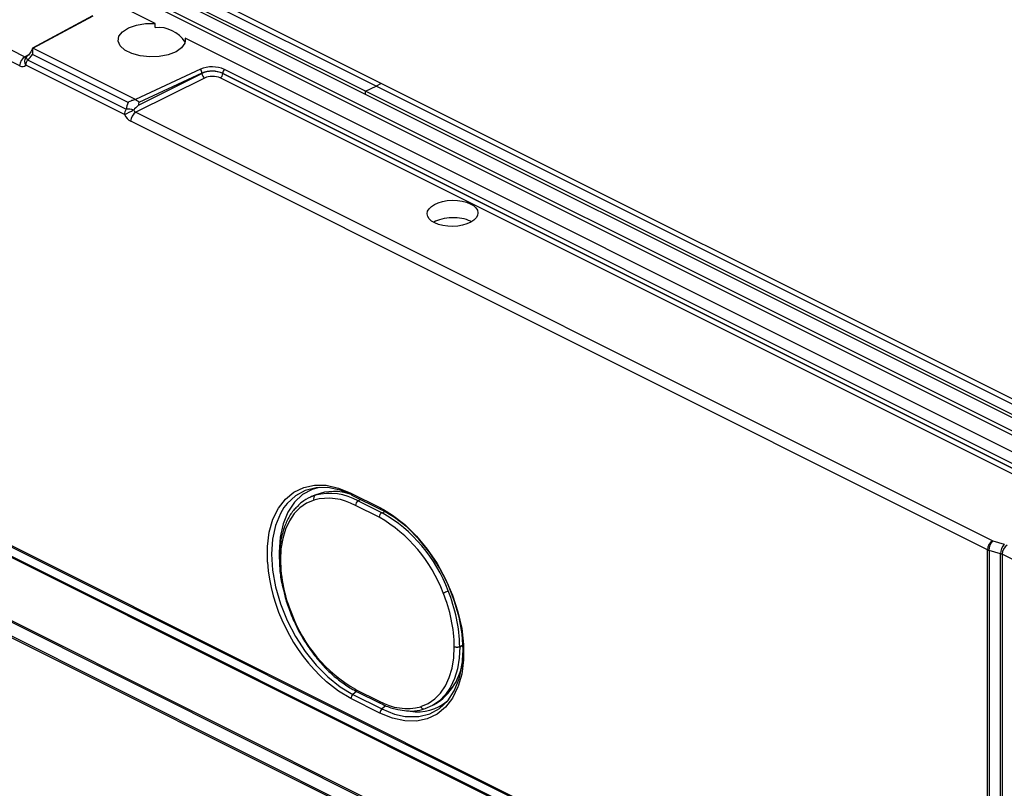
# Model space of a CAD drawing. Header units: millimetres. Extents: x -1086 to 4901, y 927 to 9917.
# Tile 65 of 85: x 2481 to 2613, y 8179 to 8282. Entities that reach past the tile are written whole.
import ezdxf

# ---------------------------------------------------------------- set-up
doc = ezdxf.new("R2010")
doc.units = ezdxf.units.MM

# ---------------------------------------------------------------- blocks, each defined once
blk = doc.blocks.new('1')
at = {"color": 7, "linetype": 'Continuous', "lineweight": 25}
for p, q in [((-199.41, 154.78), (176.86, -33.35)), ((-199.41, 153.01), (175.35, -34.37)), ((174.87, -34.7), (-199.41, 152.44)), ((-31.4, 66.18), (-139, 119.98)), ((-1.82, 57.79), (-107.89, 110.82)), ((-1.12, 58.14), (-107.18, 111.17)), ((-3.24, 57.08), (-109.3, 110.11)), ((-121.26, 97.91), (-48.88, 61.72)), ((-49.56, 60.51), (-121.94, 96.7)), ((-39.8, 67.18), (-47.84, 62.87)), ((-47.8, 62.86), (-39.7, 67.2)), ((-31.4, 65.61), (-31.4, 66.18)), ((163.05, -31.05), (-27.4, 64.18)), ((-27.4, 64.18), (-27.4, 63.71)), ((-35.04, 55.6), (-47.86, 62.01)), ((-34.05, 55.98), (-47.8, 62.86)), ((-48.53, 61.3), (-35.32, 54.69)), ((-35.52, 53.97), (-48.73, 60.58)), ((-25.36, 60.03), (-34.05, 55.98)), ((-33.66, 55.23), (-25.14, 59.47)), ((-25.14, 59.52), (-33.61, 55.57)), ((-25.14, 59.47), (-25.14, 59.52)), ((113.54, -8.46), (-22.36, 59.49)), ((-22.36, 59.49), (-22.36, 59.48)), ((-22.36, 59.48), (113.54, -8.47)), ((113.91, -8.02), (-22.14, 60.01)), ((-24.79, 58.86), (-34, 54.28)), ((113.04, -9), (-22.71, 58.88)), ((-1.12, 58.14), (-1.82, 57.79)), ((104.95, 5.11), (-1.12, 58.14)), ((-3.24, 57.08), (-1.82, 57.79)), ((-3.24, 56.7), (-3.24, 57.08)), ((102.83, 4.05), (-3.24, 57.08)), ((104.24, 4.75), (-1.82, 57.79)), ((-34, 54.28), (80.8, -3.12)), ((80.11, -4.33), (-34.69, 53.07)), ((-102.23, 22), (60.4, -59.32)), ((60.42, -59.52), (-102.21, 21.8)), ((-101.9, 20.43), (60.73, -60.89)), ((60.76, -61.09), (-101.88, 20.23)), ((60.73, -69.76), (-101.9, 11.56)), ((-101.88, 11.78), (60.76, -69.53)), ((60.4, -71.66), (-102.23, 9.66)), ((-102.21, 9.88), (60.42, -71.44)), ((-9.89, 3.03), (-10.45, 2.8)), ((-10.45, 2.8), (-9.95, 2.98)), ((-5.18, 3.25), (-1.29, 1.31)), ((-5.05, 2.98), (-1.16, 1.04)), ((-1.39, 0.02), (-4.57, 1.61)), ((-4.2, 2.23), (-1.02, 0.63)), ((80.8, -3.12), (82.36, -3.58)), ((80.11, -45.03), (80.11, -4.33)), ((81.86, -4.87), (80.31, -4.41)), ((80.31, -4.41), (80.31, -45.11)), ((81.86, -45.58), (81.86, -4.87)), ((82.06, -4.94), (82.06, -45.65)), ((88.95, -8.39), (82.06, -4.94)), ((9.39, -17.32), (9.91, -17.03)), ((-4.92, -23.71), (-1.03, -25.65)), ((-4.57, -23.03), (-1.39, -24.62)), ((-4.44, -23.3), (-1.26, -24.89)), ((-1.29, -26.2), (-5.18, -24.26)), ((5.89, -25.11), (6.41, -24.8))]:
    blk.add_line(p, q, dxfattribs=at)
at = {"color": 8, "linetype": 'Continuous', "lineweight": 25}
for p, q in [((-48.88, 61.72), (-48.36, 62.01)), ((-3.85, 2.38), (-4.2, 2.23)), ((-1.29, 1.31), (-0.8, 1.05)), ((-1.02, 0.63), (-0.62, 0.81)), ((-4.43, -23.31), (-4.92, -23.71)), ((-0.52, -25.23), (-1.03, -25.65))]:
    blk.add_line(p, q, dxfattribs=at)
at = {"color": 7, "linetype": 'Continuous', "lineweight": 25, "flags": 128}
for points in [[(-27.4, 64.18), (-27.45, 63.53), (-27.87, 62.92), (-28.62, 62.39), (-29.65, 61.99), (-30.86, 61.75), (-32.15, 61.7), (-33.42, 61.83), (-34.56, 62.14), (-35.48, 62.6), (-36.1, 63.17), (-36.37, 63.81), (-36.26, 64.45), (-35.79, 65.06), (-34.99, 65.57), (-33.93, 65.95), (-32.7, 66.16), (-31.4, 66.18)], [(-48.75, 61.63), (-48.73, 61.65), (-48.61, 61.73)], [(-9.45, 4.02), (-10.4, 3.74), (-11.67, 3.05), (-12.76, 2.03), (-13.63, 0.72), (-14.27, -0.86), (-14.67, -2.66), (-14.8, -4.64), (-14.75, -5.96)], [(-4.92, 2.96), (-6.62, 3.65), (-8.29, 3.99), (-9.86, 3.98), (-11.32, 3.62), (-12.62, 2.91), (-13.73, 1.87), (-14.16, 1.31)], [(-10.13, 2.33), (-11.12, 1.91), (-12.01, 1.3), (-12.78, 0.51), (-13.43, -0.45), (-13.95, -1.57), (-14.33, -2.83), (-14.56, -4.21), (-14.63, -5.68)], [(2.09, -26.66), (2.33, -26.68), (3.91, -26.67), (5.37, -26.31), (6.67, -25.6), (7.78, -24.56), (8.67, -23.22), (9.33, -21.62), (9.72, -19.78), (9.86, -17.76), (9.72, -15.61), (9.33, -13.37), (8.67, -11.11), (7.78, -8.88), (6.67, -6.74), (5.37, -4.73), (3.91, -2.91), (2.33, -1.32), (0.67, 0), (-1.03, 1.02)], [(-0.8, 1.05), (0.38, 0.32), (2.02, -0.96), (3.58, -2.49), (5.03, -4.25), (6.35, -6.18), (7.49, -8.26), (8.43, -10.43), (9.16, -12.65), (9.66, -14.86), (9.91, -17.02), (9.91, -19.08), (9.66, -20.98), (9.2, -22.59)], [(4.16, -25.35), (5.15, -24.93), (6.04, -24.32), (6.82, -23.52), (7.47, -22.56), (7.99, -21.44), (8.36, -20.18), (8.59, -18.81), (8.67, -17.33)], [(9.39, -17.32), (9.31, -18.85), (9.08, -20.27), (8.69, -21.58), (8.15, -22.73), (7.48, -23.73), (6.67, -24.55), (5.75, -25.18), (4.73, -25.62)]]:
    blk.add_lwpolyline(points, dxfattribs=at)
at = {"color": 8, "linetype": 'Continuous', "lineweight": 25, "flags": 128}
for points in [[(-48.53, 61.3), (-48.58, 61.39), (-48.62, 61.47), (-48.64, 61.55), (-48.66, 61.61), (-48.66, 61.66), (-48.66, 61.7), (-48.64, 61.72)], [(-16.38, -5.99), (-16.38, -5.93), (-16.38, -3.88), (-16.13, -1.97), (-15.64, -0.25), (-14.91, 1.24), (-13.96, 2.46), (-12.82, 3.4), (-11.51, 4.03), (-10.06, 4.33), (-8.49, 4.3), (-6.86, 3.94), (-5.18, 3.25)], [(-14.16, 1.31), (-14.62, 0.53), (-15.28, -1.07), (-15.68, -2.91), (-15.81, -4.93), (-15.68, -7.08), (-15.28, -9.32), (-14.62, -11.58), (-13.73, -13.81), (-12.62, -15.95), (-11.32, -17.96), (-9.86, -19.78), (-8.29, -21.37), (-6.62, -22.69), (-4.92, -23.71)], [(-5.18, -24.26), (-6.86, -23.27), (-8.47, -22.01)], [(9.2, -22.59), (9.16, -22.7), (8.43, -24.19), (7.49, -25.42), (6.35, -26.35), (5.03, -26.98), (3.58, -27.28), (2.02, -27.25), (0.38, -26.89), (-1.29, -26.2)], [(-1.03, -25.65), (0.67, -26.34), (2.09, -26.66)]]:
    blk.add_lwpolyline(points, dxfattribs=at)
at = {"color": 7, "linetype": 'Continuous', "lineweight": 25}
for centre, radius, start, end in [((-30.96, 61.45), 4.18, 31.8834, 96.0158), ((-48.11, 60.48), 1.46, 121.7977, 178.916), ((-48.03, 60.93), 1, 127.9089, 136.1086), ((-47.27, 60.54), 1.47, 149.1539, 178.5773), ((-23.78, 56.29), 4.07, 66.1916, 112.8083), ((-25.93, 59.49), 0.787, 1.7061, 43.4749), ((-23.78, 56.28), 3.51, 66.1916, 112.8083), ((-24.38, 59.5), 0.761, 182.249, 237.3916), ((-23.09, 59.49), 0.728, 301.7977, 358.916), ((-21.6, 59.47), 0.76, 134.8515, 178.1692), ((-34.06, 53.94), 1.47, 149.1539, 178.5773), ((-70.24, 126.61), 80.5, 295.5473, 296.5209), ((-35.09, 52.09), 2.61, 72.205, 94.8947), ((-33.24, 53.04), 1.46, 121.7977, 178.916), ((-9.71, 2.56), 0.482, 120.7538, 208.5062), ((-8.01, -4.54), 7.76, 60.5992, 104.4708), ((-7.46, -3.43), 6.91, 70.61, 110.6107), ((-8.26, -4.93), 7.5, 60.5992, 104.4708), ((-3.86, 1.6), 0.715, 118.6429, 179.295), ((-0.68, 0.01), 0.715, 118.6429, 179.295), ((-11.08, -16.85), 19.45, 20.3066, 60.1257), ((-1.07, 1.23), 0.21, 244.247, 281.2595), ((-11.05, -16.83), 20.14, 20.3066, 60.1257), ((81.57, -4.36), 1.46, 121.7977, 178.916), ((82.16, -4.39), 1.86, 137.1366, 180.6587), ((83.72, -4.84), 1.86, 137.1366, 180.6587), ((83.51, -4.97), 1.46, 121.7977, 178.916), ((80.65, -3.25), 1.21, 243.765, 253.5848), ((7.72, -4.06), 24.18, 184.5975, 227.9526), ((5, -5.37), 19.63, 180.9043, 202.5872), ((6.08, -6.34), 3.91, 286.0862, 296.6848), ((-10.96, -17.64), 19.63, 0.9043, 22.5872), ((-10.93, -17.64), 20.32, 0.9043, 22.5872), ((5.12, -6.16), 19.45, 200.3066, 240.1257), ((1.79, -18.2), 8.06, 305.0187, 358.6157), ((-4.43, -24.28), 0.755, 130.723, 178.268), ((2.29, -18.09), 7.5, 240.5992, 284.4708), ((3.78, -19.94), 6.11, 260.1491, 310.6512), ((-0.54, -26.23), 0.755, 130.723, 178.268)]:
    blk.add_arc(centre, radius, start, end, dxfattribs=at)
at = {"color": 8, "linetype": 'Continuous', "lineweight": 25}
for centre, radius, start, end in [((-48.11, 61.11), 0.819, 141.0116, 220.4713), ((-4.9, 3.22), 0.283, 173.6286, 237.7005), ((-1.01, 1.28), 0.283, 173.6286, 237.7005), ((-4.3, -23.06), 0.277, 172.8797, 238.4116), ((-1.11, -24.65), 0.285, 173.8423, 237.4517), ((4.6, -25.2), 0.46, 198.8973, 273.0749)]:
    blk.add_arc(centre, radius, start, end, dxfattribs=at)
at = {"color": 7, "linetype": 'Continuous', "lineweight": 25}
for centre, major_axis, ratio, start_param, end_param in [((-48.7, 62.89), (1.08, 1.88), 0.545938, 4.072416, 4.554182), ((-49.57, 61.81), (-0.67, 1.34), 0.611857, 2.456843, 3.355179), ((-23.78, 58.74), (2, 0.03), 0.511926, 0.777055, 2.312944), ((-23.77, 58.31), (1.5, 0.03), 0.515855, 0.774126, 2.310016), ((-33.78, 55.43), (1.19, 1.82), 0.542114, 1.8246, 2.306366), ((-33.28, 55.07), (1.18, 0.98), 0.24148, 1.694823, 2.36637), ((-33.98, 54.72), (-0.226, 0.446), 0.684152, 1.553895, 2.452231), ((-34.69, 54.37), (-0.67, 1.34), 0.612953, 1.557994, 2.45633), ((8.43, 38.4), (3.4, 0.07), 0.515855, 0.774126, 2.397866), ((8.43, 38.4), (3.4, 0.07), 0.515855, 0.721182, 0.774126), ((81.35, -5.34), (1, 0.045), 0.531309, 0.761648, 1.006626)]:
    blk.add_ellipse(centre, major_axis=major_axis, ratio=ratio, start_param=start_param, end_param=end_param, dxfattribs=at)
at = {"color": 8, "linetype": 'Continuous', "lineweight": 25}
blk.add_ellipse((-48.86, 62.16), major_axis=(-0.179, 0.471), ratio=0.589519, start_param=2.51536, end_param=3.134479, dxfattribs=at)
at = {"color": 7, "linetype": 'Continuous', "lineweight": 25}
blk.add_ellipse((8.43, 40.74), major_axis=(3.4, 0.07), ratio=0.515855, dxfattribs=at)
for points, knots in [([(-47.84, 62.88), (-47.88, 62.77), (-48.02, 62.43), (-48.3, 62.02), (-48.56, 61.79), (-48.64, 61.72)], [0, 0, 0, 0, 0.264843, 0.76936, 1, 1, 1, 1]), ([(-47.82, 62.85), (-47.83, 62.74), (-47.84, 62.61), (-47.85, 62.4), (-47.86, 62.33), (-47.86, 62.17), (-47.86, 62.09), (-47.86, 62.01)], [0, 0, 0, 0, 0.5, 0.5, 0.75, 0.75, 1, 1, 1, 1]), ([(-47.84, 62.86), (-47.84, 62.86), (-47.84, 62.88), (-47.82, 62.86), (-47.82, 62.85)], [0, 0, 0, 0, 0.401739, 1, 1, 1, 1]), ([(-34.05, 55.97), (-34.23, 55.94), (-34.4, 55.89), (-34.65, 55.8), (-34.73, 55.76), (-34.89, 55.69), (-34.97, 55.65), (-35.04, 55.6)], [0, 0, 0, 0, 0.5, 0.5, 0.75, 0.75, 1, 1, 1, 1]), ([(-34.05, 55.97), (-33.95, 55.93), (-33.85, 55.88), (-33.72, 55.78), (-33.69, 55.74), (-33.64, 55.68), (-33.63, 55.66), (-33.61, 55.62), (-33.61, 55.59), (-33.61, 55.57)], [0, 0, 0, 0, 0.5, 0.5, 0.75, 0.75, 0.875, 0.875, 1, 1, 1, 1]), ([(-33.61, 55.57), (-33.63, 55.46), (-33.64, 55.35), (-33.66, 55.24), (-33.66, 55.24), (-33.66, 55.24), (-33.66, 55.23)], [0, 0, 0, 0, 0.0003532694, 0.0003532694, 0.0003532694, 0.0003625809, 0.0003625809, 0.0003625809, 0.0003625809]), ([(-9.92, 2.99), (-10.16, 2.9), (-10.82, 2.67), (-11.66, 2.19), (-12.16, 1.67), (-12.34, 1.48)], [0, 0, 0, 0, 0.260606, 0.735676, 1, 1, 1, 1]), ([(-12.34, 1.48), (-12.49, 1.34), (-12.98, 0.89), (-13.62, -0.14), (-14.24, -1.57), (-14.63, -3.21), (-14.77, -4.56), (-14.78, -5.34), (-14.78, -5.51)], [0, 0, 0, 0, 0.092774, 0.302976, 0.515093, 0.728979, 0.943929, 1, 1, 1, 1]), ([(-14.78, -5.51), (-14.77, -5.84), (-14.75, -6.81), (-14.6, -8.21), (-14.34, -9.29), (-14.24, -9.7)], [0, 0, 0, 0, 0.24783, 0.717523, 1, 1, 1, 1]), ([(-14.24, -9.7), (-14.18, -9.97), (-13.99, -10.87), (-13.62, -11.95), (-13.3, -12.75), (-13.24, -12.92)], [0, 0, 0, 0, 0.249011, 0.840904, 1, 1, 1, 1]), ([(-13.24, -12.92), (-13.09, -13.27), (-12.67, -14.28), (-11.83, -15.9), (-10.67, -17.7), (-9.38, -19.36), (-7.97, -20.83), (-6.49, -22.08), (-5.29, -22.86), (-4.61, -23.21), (-4.44, -23.3)], [0, 0, 0, 0, 0.0768075, 0.2225362, 0.368387, 0.5143089, 0.6603567, 0.8065776, 0.9529936, 1, 1, 1, 1]), ([(-1.26, -24.89), (-0.99, -25.02), (-0.2, -25.39), (1, -25.78), (1.89, -25.85), (2.28, -25.89)], [0, 0, 0, 0, 0.229449, 0.663762, 1, 1, 1, 1]), ([(2.28, -25.89), (2.39, -25.9), (3.01, -25.99), (3.81, -25.88), (4.46, -25.7), (4.67, -25.65)], [0, 0, 0, 0, 0.134496, 0.729583, 1, 1, 1, 1])]:
    blk.add_open_spline(points, degree=3, knots=knots, dxfattribs=at)
for points in [[(-47.82, 62.85), (-47.81, 62.85), (-47.81, 62.86), (-47.8, 62.86)], [(-34.05, 55.97), (-34.05, 55.98), (-34.05, 55.98), (-34.05, 55.98)], [(9.39, -17.32), (9.37, -17.33), (9.32, -17.36), (9.23, -17.38), (9.13, -17.4), (9.03, -17.41), (8.93, -17.4), (8.83, -17.39), (8.74, -17.36), (8.69, -17.34), (8.67, -17.33)]]:
    blk.add_open_spline(points, degree=3, dxfattribs=at)
at = {"color": 8, "linetype": 'Continuous', "lineweight": 25}
blk.add_open_spline([(-14.63, -5.68), (-14.65, -5.67), (-14.7, -5.64), (-14.74, -5.6), (-14.77, -5.55), (-14.78, -5.52), (-14.78, -5.51)], degree=3, knots=[0, 0, 0, 0, 0.258314, 0.516628, 0.774943, 1, 1, 1, 1], dxfattribs=at)

msp = doc.modelspace()

# ---------------------------------------------------------------- block references
msp.add_blockref('1', (2531.033, 8215.545))

doc.saveas('drawing.dxf')
